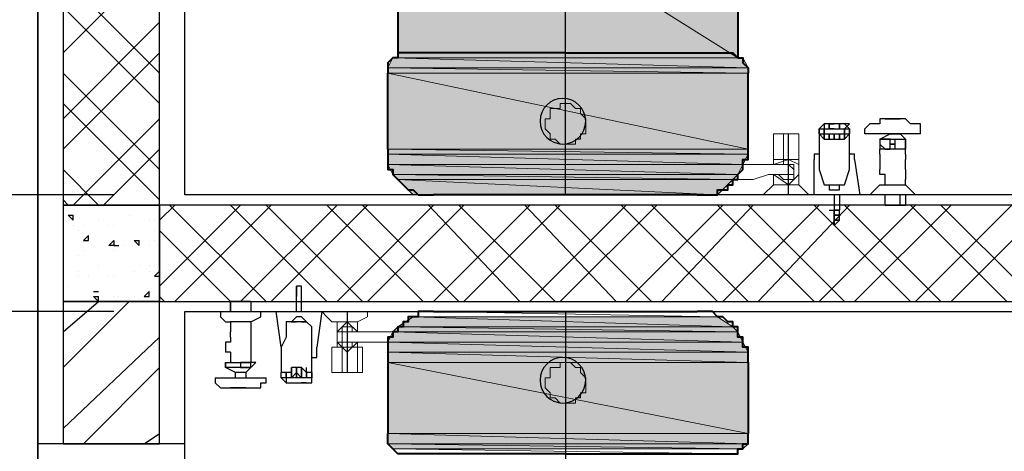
# Model space of a CAD drawing. Header units: millimetres. Extents: x 0 to 420, y 0 to 297.
# Tile 49 of 95: x 161.9 to 170.12, y 171.85 to 175.45. Entities that reach past the tile are written whole.
import ezdxf

# ---------------------------------------------------------------- set-up
doc = ezdxf.new("R2010")
doc.units = ezdxf.units.MM
doc.layers.add('FILL_FFFFFF', color=7, linetype='Continuous', true_color=0xffffff)
doc.layers.add('LINE_FFFFFF', color=7, linetype='Continuous', true_color=0xffffff)
doc.layers.add('LINE_000000', color=7, linetype='Continuous')

msp = doc.modelspace()

# ---------------------------------------------------------------- hatches: boundary and pattern name
at = {"layer": 'FILL_FFFFFF'}
h = msp.add_hatch(color=7, dxfattribs=at)
h.dxf.hatch_style = 1
h.paths.add_polyline_path([(167.894, 176.911), (165.0577, 176.911), (167.894, 175.133), (167.894, 176.911)])
h = msp.add_hatch(color=7, dxfattribs=at)
h.dxf.hatch_style = 1
h.paths.add_polyline_path([(165.0577, 176.911), (167.894, 175.133), (165.0577, 175.133), (165.0577, 176.911)])
h = msp.add_hatch(color=7, dxfattribs=at)
h.dxf.hatch_style = 1
h.paths.add_polyline_path([(164.973, 175.0483), (167.9787, 175.0483), (165.0153, 175.133), (164.973, 175.0483)])
h = msp.add_hatch(color=7, dxfattribs=at)
h.dxf.hatch_style = 1
h.paths.add_polyline_path([(167.9787, 175.0483), (165.0153, 175.133), (167.9363, 175.133), (167.9787, 175.0483)])
h = msp.add_hatch(color=7, dxfattribs=at)
h.dxf.hatch_style = 1
h.paths.add_polyline_path([(164.973, 175.006), (167.9787, 175.006), (164.973, 175.0483), (164.973, 175.006)])
h = msp.add_hatch(color=7, dxfattribs=at)
h.dxf.hatch_style = 1
h.paths.add_polyline_path([(167.9787, 175.006), (164.973, 175.0483), (167.9787, 175.0483), (167.9787, 175.006)])
h = msp.add_hatch(color=7, dxfattribs=at)
h.dxf.hatch_style = 1
h.paths.add_polyline_path([(164.973, 174.371), (167.9787, 174.371), (164.973, 175.006), (164.973, 174.371)])
h = msp.add_hatch(color=7, dxfattribs=at)
h.dxf.hatch_style = 1
h.paths.add_polyline_path([(167.9787, 174.371), (164.973, 175.006), (167.9787, 175.006), (167.9787, 174.371)])
h = msp.add_hatch(color=7, dxfattribs=at)
h.dxf.hatch_style = 1
h.paths.add_polyline_path([(164.973, 174.3287), (167.9787, 174.3287), (164.973, 174.371), (164.973, 174.3287)])
h = msp.add_hatch(color=7, dxfattribs=at)
h.dxf.hatch_style = 1
h.paths.add_polyline_path([(167.9787, 174.3287), (164.973, 174.371), (167.9787, 174.371), (167.9787, 174.3287)])
h = msp.add_hatch(color=7, dxfattribs=at)
h.dxf.hatch_style = 1
h.paths.add_polyline_path([(164.973, 174.244), (167.9363, 174.244), (164.973, 174.3287), (164.973, 174.244)])
h = msp.add_hatch(color=7, dxfattribs=at)
h.dxf.hatch_style = 1
h.paths.add_polyline_path([(167.9363, 174.244), (164.973, 174.3287), (167.9787, 174.3287), (167.9363, 174.244)])
h = msp.add_hatch(color=7, dxfattribs=at)
h.dxf.hatch_style = 1
h.paths.add_polyline_path([(165.0153, 174.1593), (167.894, 174.1593), (164.973, 174.244), (165.0153, 174.1593)])
h = msp.add_hatch(color=7, dxfattribs=at)
h.dxf.hatch_style = 1
h.paths.add_polyline_path([(167.894, 174.1593), (164.973, 174.244), (167.9363, 174.244), (167.894, 174.1593)])
h = msp.add_hatch(color=7, dxfattribs=at)
h.dxf.hatch_style = 1
h.paths.add_polyline_path([(165.0577, 174.117), (167.8517, 174.117), (165.0153, 174.1593), (165.0577, 174.117)])
h = msp.add_hatch(color=7, dxfattribs=at)
h.dxf.hatch_style = 1
h.paths.add_polyline_path([(167.8517, 174.117), (165.0153, 174.1593), (167.894, 174.1593), (167.8517, 174.117)])
h = msp.add_hatch(color=7, dxfattribs=at)
h.dxf.hatch_style = 1
h.paths.add_polyline_path([(165.1847, 173.99), (167.7247, 173.99), (165.0577, 174.117), (165.1847, 173.99)])
h = msp.add_hatch(color=7, dxfattribs=at)
h.dxf.hatch_style = 1
h.paths.add_polyline_path([(167.7247, 173.99), (165.0577, 174.117), (167.8517, 174.117), (167.7247, 173.99)])
h = msp.add_hatch(color=7, dxfattribs=at)
h.dxf.hatch_style = 1
h.paths.add_polyline_path([(165.1847, 172.974), (167.8517, 172.8893), (165.0577, 172.8893), (165.1847, 172.974)])
h = msp.add_hatch(color=7, dxfattribs=at)
h.dxf.hatch_style = 1
h.paths.add_polyline_path([(167.7247, 172.974), (165.1847, 172.974), (167.8517, 172.8893), (167.7247, 172.974)])
h = msp.add_hatch(color=7, dxfattribs=at)
h.dxf.hatch_style = 1
h.paths.add_polyline_path([(165.0153, 172.847), (167.9363, 172.7623), (164.973, 172.7623), (165.0153, 172.847)])
h = msp.add_hatch(color=7, dxfattribs=at)
h.dxf.hatch_style = 1
h.paths.add_polyline_path([(165.0577, 172.8893), (167.894, 172.847), (165.0153, 172.847), (165.0577, 172.8893)])
h = msp.add_hatch(color=7, dxfattribs=at)
h.dxf.hatch_style = 1
h.paths.add_polyline_path([(167.894, 172.847), (165.0153, 172.847), (167.9363, 172.7623), (167.894, 172.847)])
h = msp.add_hatch(color=7, dxfattribs=at)
h.dxf.hatch_style = 1
h.paths.add_polyline_path([(167.8517, 172.8893), (165.0577, 172.8893), (167.894, 172.847), (167.8517, 172.8893)])
h = msp.add_hatch(color=7, dxfattribs=at)
h.dxf.hatch_style = 1
h.paths.add_polyline_path([(167.9363, 172.7623), (164.973, 172.7623), (167.9787, 172.6777), (167.9363, 172.7623)])
h = msp.add_hatch(color=7, dxfattribs=at)
h.dxf.hatch_style = 1
h.paths.add_polyline_path([(164.973, 172.7623), (167.9787, 172.6777), (164.973, 172.6777), (164.973, 172.7623)])
h = msp.add_hatch(color=7, dxfattribs=at)
h.dxf.hatch_style = 1
h.paths.add_polyline_path([(167.9787, 172.6777), (164.973, 172.6777), (167.9787, 172.593), (167.9787, 172.6777)])
h = msp.add_hatch(color=7, dxfattribs=at)
h.dxf.hatch_style = 1
h.paths.add_polyline_path([(164.973, 172.6777), (167.9787, 172.593), (164.973, 172.593), (164.973, 172.6777)])
h = msp.add_hatch(color=7, dxfattribs=at)
h.dxf.hatch_style = 1
h.paths.add_polyline_path([(167.9787, 172.593), (164.973, 172.593), (167.9787, 172.0003), (167.9787, 172.593)])
h = msp.add_hatch(color=7, dxfattribs=at)
h.dxf.hatch_style = 1
h.paths.add_polyline_path([(164.973, 172.593), (167.9787, 172.0003), (164.973, 172.0003), (164.973, 172.593)])
h = msp.add_hatch(color=7, dxfattribs=at)
h.dxf.hatch_style = 1
h.paths.add_polyline_path([(167.9787, 172.0003), (164.973, 172.0003), (167.9787, 171.9157), (167.9787, 172.0003)])
h = msp.add_hatch(color=7, dxfattribs=at)
h.dxf.hatch_style = 1
h.paths.add_polyline_path([(164.973, 172.0003), (167.9787, 171.9157), (164.973, 171.9157), (164.973, 172.0003)])
h = msp.add_hatch(color=7, dxfattribs=at)
h.dxf.hatch_style = 1
h.paths.add_polyline_path([(167.9787, 171.9157), (164.973, 171.9157), (167.9363, 171.8733), (167.9787, 171.9157)])
h = msp.add_hatch(color=7, dxfattribs=at)
h.dxf.hatch_style = 1
h.paths.add_polyline_path([(164.973, 171.9157), (167.9363, 171.8733), (165.0153, 171.8733), (164.973, 171.9157)])

# ---------------------------------------------------------------- linework, layer by layer
at = {"layer": 'LINE_000000', "lineweight": 25}
for p, q in [((162.052, 238.8023), (162.052, 85.9367)), ((162.052, 117.5597), (162.052, 202.2687)), ((166.4547, 173.99), (166.4547, 179.1547)), ((162.2637, 175.1753), (163.068, 175.9797)), ((163.068, 175.006), (162.2637, 175.8103)), ((163.068, 174.752), (162.2637, 175.5563)), ((162.2637, 174.625), (163.068, 175.4293)), ((162.2637, 174.371), (163.068, 175.1753)), ((163.068, 174.2017), (162.2637, 175.006)), ((163.068, 173.9477), (162.2637, 174.752)), ((162.3483, 173.9053), (163.068, 174.625)), ((168.6137, 174.5827), (168.5713, 174.5403)), ((168.6137, 174.5827), (168.6137, 174.5827)), ((168.656, 174.5827), (168.6137, 174.5827)), ((168.656, 174.5827), (168.656, 174.5827)), ((168.656, 174.5827), (168.656, 174.5827)), ((168.656, 174.5827), (168.656, 174.5827)), ((168.656, 174.5827), (168.656, 174.5827)), ((168.656, 174.5827), (168.656, 174.5827)), ((168.6983, 174.5827), (168.6983, 174.5827)), ((168.7407, 174.5827), (168.7407, 174.5827)), ((168.7407, 174.5827), (168.7407, 174.5403)), ((168.7407, 174.5403), (168.7407, 174.5827)), ((168.7407, 174.5827), (168.7407, 174.5827)), ((168.8253, 174.5403), (168.783, 174.5827)), ((168.783, 174.5827), (168.783, 174.5827)), ((168.9947, 174.5827), (168.9523, 174.5403)), ((168.9947, 174.5827), (168.9947, 174.5827)), ((169.1217, 174.625), (169.1217, 174.625)), ((169.1217, 174.625), (169.2063, 174.625)), ((169.2063, 174.625), (169.1217, 174.625)), ((169.1217, 174.625), (169.1217, 174.625)), ((169.1217, 174.625), (169.1217, 174.625)), ((169.2487, 174.625), (169.1217, 174.625)), ((169.2487, 174.625), (169.1217, 174.625)), ((169.1217, 174.625), (169.1217, 174.625)), ((169.164, 174.625), (169.164, 174.625)), ((169.2063, 174.625), (169.2487, 174.625)), ((169.2487, 174.625), (169.2063, 174.625)), ((169.2063, 174.625), (169.2063, 174.625)), ((169.2063, 174.625), (169.2063, 174.625)), ((169.2063, 174.625), (169.2063, 174.625)), ((169.2487, 174.625), (169.2487, 174.625)), ((169.2487, 174.625), (169.2487, 174.625)), ((169.2487, 174.625), (169.2487, 174.625)), ((169.2487, 174.625), (169.2487, 174.625)), ((169.3757, 174.5827), (169.3757, 174.5827)), ((168.3173, 173.99), (168.3173, 174.498)), ((168.5713, 174.5403), (168.5713, 174.5403)), ((168.5713, 174.5403), (168.5713, 174.5403)), ((168.5713, 174.5403), (168.5713, 174.5403)), ((168.5713, 174.5403), (168.5713, 174.498)), ((168.5713, 174.498), (168.5713, 174.498)), ((168.5713, 174.498), (168.5713, 174.498)), ((168.5713, 174.498), (168.5713, 174.498)), ((168.6137, 174.5403), (168.6137, 174.498)), ((168.656, 174.5403), (168.656, 174.5403)), ((168.656, 174.5403), (168.656, 174.5403)), ((168.6983, 174.5403), (168.6983, 174.5403)), ((168.7407, 174.5403), (168.7407, 174.5403)), ((168.7407, 174.5403), (168.7407, 174.5403)), ((168.783, 174.5403), (168.783, 174.5403)), ((168.8253, 174.5403), (168.8253, 174.5403)), ((168.8253, 174.5403), (168.8253, 174.5403)), ((168.8253, 174.5403), (168.8253, 174.498)), ((168.8253, 174.498), (168.8253, 174.498)), ((168.9523, 174.498), (168.9523, 174.5403)), ((169.418, 174.498), (168.9523, 174.498)), ((169.164, 174.498), (169.164, 174.498)), ((169.2487, 174.498), (169.2487, 174.498)), ((169.418, 174.5403), (169.418, 174.5403)), ((169.418, 174.498), (169.418, 174.5403)), ((169.0793, 174.4557), (169.291, 174.4557)), ((169.0793, 174.4557), (169.0793, 174.4557)), ((169.0793, 174.4133), (169.0793, 174.4133)), ((169.0793, 174.4133), (169.1217, 174.371)), ((169.1217, 174.4557), (169.1217, 174.4557)), ((169.2063, 174.4133), (169.2063, 174.4133)), ((169.291, 174.4557), (169.291, 174.4557)), ((169.291, 174.4133), (169.291, 174.4133)), ((162.6023, 173.9053), (163.068, 174.371)), ((169.0793, 174.371), (169.0793, 174.371)), ((169.0793, 174.3287), (169.0793, 174.371)), ((169.291, 174.371), (169.0793, 174.371)), ((169.1217, 174.371), (169.1217, 174.371)), ((169.2487, 174.371), (169.2487, 174.371)), ((169.291, 174.3287), (169.291, 174.371)), ((169.291, 174.3287), (169.291, 174.3287)), ((169.291, 174.3287), (169.291, 174.2863)), ((168.8677, 174.2863), (168.8677, 174.2863)), ((169.0793, 174.2863), (169.0793, 174.2863)), ((162.56, 173.9053), (162.2637, 174.2017)), ((169.291, 174.2017), (169.291, 174.2017)), ((169.291, 174.2017), (169.291, 174.2017)), ((168.6137, 174.0747), (168.6137, 174.0747)), ((168.6137, 174.0747), (168.6137, 174.0747)), ((168.656, 174.0747), (168.656, 174.0323)), ((168.656, 174.0747), (168.656, 174.0747)), ((168.7407, 174.0323), (168.7407, 174.0747)), ((168.7407, 174.0323), (168.7407, 174.0747)), ((168.7407, 174.0747), (168.7407, 174.0747)), ((168.7407, 174.0747), (168.783, 174.0747)), ((168.7407, 174.0747), (168.7407, 174.0747)), ((168.783, 174.0747), (168.783, 174.0747)), ((169.0793, 174.0747), (169.0793, 174.0747)), ((169.1217, 174.0747), (169.1217, 174.117)), ((169.291, 174.0747), (169.291, 174.117)), ((169.291, 174.0747), (169.291, 174.0747)), ((162.687, 173.99), (159.1733, 173.99)), ((162.687, 173.99), (159.1733, 173.99)), ((168.656, 174.0323), (168.656, 174.0323)), ((168.6983, 173.99), (168.6983, 173.863)), ((168.7407, 174.0323), (168.7407, 174.0323)), ((168.7407, 173.99), (168.7407, 173.863)), ((168.9947, 173.99), (168.9947, 173.99)), ((169.3757, 173.99), (168.9947, 173.99)), ((168.9947, 173.99), (168.9947, 173.99)), ((169.1217, 173.9053), (169.1217, 173.99)), ((169.2487, 173.9053), (169.2487, 173.99)), ((169.3757, 173.99), (169.3757, 173.99)), ((169.3757, 173.99), (169.3757, 173.99)), ((162.306, 173.9053), (162.2637, 173.9477)), ((163.068, 173.228), (163.7453, 173.9053)), ((163.068, 173.7783), (163.195, 173.9053)), ((163.957, 173.101), (163.1527, 173.9053)), ((163.195, 173.101), (163.9993, 173.9053)), ((164.465, 173.101), (163.6607, 173.9053)), ((163.7453, 173.101), (164.5497, 173.9053)), ((164.7613, 173.101), (163.957, 173.9053)), ((163.9993, 173.101), (164.8037, 173.9053)), ((165.2693, 173.101), (164.465, 173.9053)), ((164.5497, 173.101), (165.354, 173.9053)), ((165.5657, 173.101), (164.7613, 173.9053)), ((164.8037, 173.101), (165.608, 173.9053)), ((166.0737, 173.101), (165.3117, 173.9053)), ((165.354, 173.101), (166.1583, 173.9053)), ((166.37, 173.101), (165.5657, 173.9053)), ((165.608, 173.101), (166.4123, 173.9053)), ((166.878, 173.101), (166.116, 173.9053)), ((166.1583, 173.101), (166.9627, 173.9053)), ((167.1743, 173.101), (166.37, 173.9053)), ((166.4123, 173.101), (167.2167, 173.9053)), ((167.7247, 173.101), (166.9203, 173.9053)), ((166.9627, 173.101), (167.767, 173.9053)), ((167.9787, 173.101), (167.1743, 173.9053)), ((167.259, 173.101), (168.021, 173.9053)), ((168.529, 173.101), (167.7247, 173.9053)), ((167.767, 173.101), (168.5713, 173.9053)), ((168.783, 173.101), (167.9787, 173.9053)), ((168.0633, 173.101), (168.8253, 173.9053)), ((169.3333, 173.101), (168.529, 173.9053)), ((168.5713, 173.101), (169.3757, 173.9053)), ((169.5873, 173.101), (168.783, 173.9053)), ((168.8677, 173.101), (169.672, 173.9053)), ((169.1217, 173.9053), (169.291, 173.9053)), ((169.1217, 173.9053), (169.1217, 173.9053)), ((170.1377, 173.101), (169.3333, 173.9053)), ((169.3757, 173.101), (170.18, 173.9053)), ((170.3917, 173.101), (169.5873, 173.9053)), ((169.672, 173.101), (170.4763, 173.9053)), ((162.306, 173.8207), (162.3483, 173.8207)), ((162.306, 173.8207), (162.3483, 173.7783)), ((162.3483, 173.7783), (162.3483, 173.8207)), ((162.814, 173.8207), (162.814, 173.8207)), ((168.656, 173.863), (168.656, 173.863)), ((168.656, 173.863), (168.6983, 173.863)), ((168.656, 173.863), (168.6983, 173.863)), ((168.6983, 173.736), (168.6983, 173.863)), ((168.6983, 173.863), (168.6983, 173.863)), ((168.6983, 173.736), (168.6983, 173.863)), ((168.6983, 173.863), (168.6983, 173.863)), ((168.6983, 173.863), (168.6983, 173.863)), ((168.6983, 173.863), (168.6983, 173.863)), ((168.6983, 173.863), (168.6983, 173.8207)), ((168.6983, 173.8207), (168.6983, 173.8207)), ((168.6983, 173.8207), (168.6983, 173.8207)), ((168.6983, 173.8207), (168.6983, 173.7783)), ((168.7407, 173.863), (168.7407, 173.863)), ((168.7407, 173.8207), (168.7407, 173.8207)), ((162.56, 173.7783), (162.56, 173.7783)), ((162.9833, 173.7783), (162.9833, 173.7783)), ((163.0257, 173.7783), (163.0257, 173.7783)), ((168.6983, 173.7783), (168.6983, 173.7783)), ((168.7407, 173.7783), (168.6983, 173.736)), ((168.6983, 173.7783), (168.6983, 173.7783)), ((168.6983, 173.7783), (168.6983, 173.736)), ((168.7407, 173.7783), (168.7407, 173.7783)), ((162.3483, 173.736), (162.3483, 173.736)), ((162.3907, 173.6937), (162.3907, 173.6937)), ((162.433, 173.736), (162.433, 173.736)), ((162.6447, 173.736), (162.6447, 173.736)), ((162.687, 173.736), (162.687, 173.736)), ((162.687, 173.736), (162.687, 173.736)), ((163.0257, 173.6937), (163.0257, 173.6937)), ((163.6607, 173.101), (163.068, 173.6937)), ((168.6983, 173.736), (168.6983, 173.736)), ((168.6983, 173.736), (168.6983, 173.736)), ((168.6983, 173.736), (168.6983, 173.736)), ((162.433, 173.609), (162.4753, 173.6513)), ((162.433, 173.609), (162.4753, 173.609)), ((162.4753, 173.609), (162.4753, 173.6513)), ((162.8563, 173.609), (162.8987, 173.609)), ((162.8563, 173.609), (162.8987, 173.5667)), ((162.8987, 173.5667), (162.8987, 173.609)), ((163.0257, 173.609), (163.0257, 173.609)), ((162.433, 173.5243), (162.433, 173.5243)), ((162.433, 173.5243), (162.433, 173.5243)), ((162.6447, 173.5667), (162.6447, 173.5667)), ((162.687, 173.5667), (162.7293, 173.5667)), ((162.687, 173.5667), (162.7293, 173.5667)), ((162.687, 173.5243), (162.687, 173.5243)), ((162.7293, 173.5667), (162.7293, 173.5667)), ((162.7717, 173.5667), (162.7717, 173.5667)), ((162.9833, 173.5667), (162.9833, 173.5667)), ((162.3907, 173.482), (162.3907, 173.482)), ((162.3907, 173.355), (162.3907, 173.355)), ((162.56, 173.3973), (162.56, 173.3973)), ((162.8563, 173.355), (162.8563, 173.355)), ((162.8987, 173.3973), (162.8987, 173.3973)), ((162.9833, 173.3973), (162.9833, 173.3973)), ((162.9833, 173.355), (162.9833, 173.355)), ((163.0257, 173.3973), (163.0257, 173.3973)), ((163.0257, 173.3127), (163.068, 173.355)), ((162.3907, 173.3127), (162.3907, 173.3127)), ((162.4753, 173.3127), (162.4753, 173.3127)), ((162.6447, 173.3127), (162.6447, 173.3127)), ((162.687, 173.3127), (162.687, 173.3127)), ((162.687, 173.3127), (162.687, 173.3127)), ((163.0257, 173.3127), (163.068, 173.3127)), ((163.0257, 173.3127), (163.0257, 173.3127)), ((162.306, 173.228), (162.306, 173.228)), ((162.5177, 173.1857), (162.56, 173.1857)), ((162.5177, 173.1857), (162.56, 173.1857)), ((162.56, 173.1857), (162.56, 173.1857)), ((162.941, 173.1433), (162.9833, 173.1857)), ((162.9833, 173.1433), (162.9833, 173.1857)), ((162.9833, 173.1857), (162.9833, 173.1857)), ((164.211, 173.228), (164.211, 173.228)), ((164.211, 173.228), (164.211, 173.1433)), ((164.211, 173.228), (164.211, 173.1433)), ((164.211, 173.228), (164.211, 173.228)), ((164.211, 173.1857), (164.211, 173.228)), ((164.211, 173.228), (164.211, 173.228)), ((164.2533, 173.228), (164.211, 173.228)), ((164.211, 173.1433), (164.211, 173.1857)), ((164.211, 173.1857), (164.211, 173.1857)), ((164.211, 173.1433), (164.211, 173.1857)), ((164.211, 173.1857), (164.211, 173.1857)), ((164.2533, 173.1857), (164.2533, 173.228)), ((164.2533, 173.228), (164.2533, 173.228)), ((164.2533, 173.1433), (164.2533, 173.1857)), ((164.2533, 173.1857), (164.2533, 173.1857)), ((162.2637, 172.847), (162.56, 173.101)), ((162.2637, 172.5507), (162.814, 173.101)), ((162.5177, 173.1433), (162.56, 173.1433)), ((162.5177, 173.1433), (162.56, 173.101)), ((162.56, 173.101), (162.56, 173.1433)), ((162.687, 173.1433), (162.687, 173.1433)), ((162.7293, 173.1433), (162.7293, 173.1433)), ((162.8563, 173.1433), (162.8563, 173.1433)), ((162.941, 173.1433), (162.9833, 173.1433)), ((163.1103, 173.101), (163.068, 173.1433)), ((163.83, 173.101), (163.6607, 173.101)), ((163.6607, 173.101), (163.6607, 173.0163)), ((163.6607, 173.0163), (163.6607, 173.101)), ((163.6607, 173.101), (163.6607, 173.101)), ((163.83, 173.101), (163.83, 173.0163)), ((163.83, 173.101), (163.83, 173.101)), ((164.211, 173.1433), (164.211, 173.1433)), ((164.211, 173.1433), (164.211, 173.1433)), ((164.211, 173.0163), (164.211, 173.1433)), ((164.211, 173.1433), (164.211, 173.1433)), ((164.2533, 173.0163), (164.2533, 173.1433)), ((164.2533, 173.1433), (164.2533, 173.1433)), ((162.687, 173.0163), (159.1733, 173.0163)), ((162.687, 173.0163), (159.1733, 173.0163)), ((163.5337, 173.0163), (163.5337, 173.0163)), ((163.5337, 173.0163), (163.5337, 173.0163)), ((163.5337, 173.0163), (163.9147, 173.0163)), ((163.576, 173.0163), (163.9147, 173.0163)), ((163.9147, 172.974), (163.9147, 173.0163)), ((163.9147, 173.0163), (163.9147, 173.0163)), ((164.6343, 173.0163), (164.6343, 172.5083)), ((166.4547, 173.0163), (166.4547, 167.8093)), ((163.6183, 172.9317), (163.576, 172.974)), ((163.6183, 172.9317), (163.6183, 172.9317)), ((163.6183, 172.9317), (163.6607, 172.9317)), ((163.83, 172.9317), (163.6607, 172.9317)), ((163.6607, 172.9317), (163.6607, 172.847)), ((163.83, 172.9317), (163.9147, 172.974)), ((163.83, 172.9317), (163.83, 172.9317)), ((163.83, 172.9317), (163.83, 172.847)), ((164.1263, 172.9317), (164.1263, 172.9317)), ((164.1263, 172.9317), (164.1263, 172.8893)), ((164.1687, 172.9317), (164.211, 172.9317)), ((164.1687, 172.9317), (164.1687, 172.9317)), ((164.1687, 172.9317), (164.1687, 172.9317)), ((164.2533, 172.9317), (164.2957, 172.9317)), ((164.2957, 172.9317), (164.2957, 172.9317)), ((164.338, 172.8893), (164.2957, 172.9317)), ((164.2957, 172.9317), (164.2957, 172.9317)), ((164.2957, 172.9317), (164.2957, 172.9317)), ((163.6607, 172.8047), (163.6607, 172.847)), ((163.83, 172.847), (163.83, 172.847)), ((162.2637, 172.0427), (163.068, 172.8047)), ((163.6607, 172.8047), (163.6607, 172.8047)), ((163.6607, 172.8047), (163.6607, 172.8047)), ((163.6607, 172.6777), (163.6183, 172.6777)), ((163.6607, 172.6777), (163.6607, 172.6777)), ((163.6607, 172.6777), (163.6607, 172.593)), ((163.83, 172.6777), (163.83, 172.6777)), ((163.83, 172.6777), (163.83, 172.593)), ((163.6183, 172.593), (163.6183, 172.593)), ((163.6183, 172.593), (163.6183, 172.593)), ((163.6183, 172.593), (163.6183, 172.5507)), ((163.6183, 172.593), (163.83, 172.593)), ((163.703, 172.593), (163.703, 172.593)), ((163.7877, 172.593), (163.7453, 172.593)), ((163.7453, 172.593), (163.7453, 172.593)), ((163.83, 172.593), (163.7877, 172.593)), ((163.7877, 172.593), (163.7877, 172.593)), ((163.83, 172.593), (163.83, 172.593)), ((163.83, 172.593), (163.83, 172.593)), ((162.433, 171.9157), (163.068, 172.5507)), ((163.83, 172.5507), (163.6183, 172.5507)), ((163.6183, 172.5507), (163.6183, 172.5507)), ((163.703, 172.466), (163.703, 172.5083)), ((163.7877, 172.5507), (163.7877, 172.5507)), ((163.7877, 172.5083), (163.7877, 172.466)), ((163.83, 172.5507), (163.83, 172.5507)), ((164.084, 172.5083), (164.084, 172.5083)), ((164.084, 172.466), (164.084, 172.5083)), ((164.084, 172.466), (164.084, 172.5083)), ((164.338, 172.5083), (164.338, 172.5083)), ((164.338, 172.5083), (164.338, 172.5083)), ((164.338, 172.5083), (164.338, 172.5083)), ((164.338, 172.466), (164.338, 172.5083)), ((163.5337, 172.466), (163.5337, 172.466)), ((163.5337, 172.466), (163.5337, 172.466)), ((163.5337, 172.466), (163.957, 172.466)), ((163.957, 172.466), (163.957, 172.466)), ((164.084, 172.466), (164.084, 172.466)), ((164.084, 172.466), (164.1263, 172.4237)), ((164.1263, 172.466), (164.1263, 172.466)), ((164.1263, 172.466), (164.1263, 172.4237)), ((164.338, 172.466), (164.338, 172.466)), ((164.338, 172.466), (164.338, 172.466)), ((164.338, 172.4237), (164.338, 172.466)), ((164.338, 172.4237), (164.338, 172.466)), ((163.7453, 172.3813), (163.6607, 172.3813)), ((163.6607, 172.3813), (163.6607, 172.3813)), ((163.6607, 172.3813), (163.7453, 172.3813)), ((163.6607, 172.3813), (163.7877, 172.3813)), ((163.6607, 172.3813), (163.7877, 172.3813)), ((163.6607, 172.3813), (163.6607, 172.3813)), ((163.703, 172.3813), (163.703, 172.3813)), ((163.7453, 172.3813), (163.7453, 172.3813)), ((163.7877, 172.3813), (163.7453, 172.3813)), ((163.7453, 172.3813), (163.7453, 172.3813)), ((163.7453, 172.3813), (163.7877, 172.3813)), ((163.7453, 172.3813), (163.7453, 172.3813)), ((163.7877, 172.3813), (163.7877, 172.3813)), ((163.7877, 172.3813), (163.7877, 172.3813)), ((163.7877, 172.3813), (163.7877, 172.3813)), ((164.1263, 172.4237), (164.1263, 172.4237)), ((164.1263, 172.4237), (164.1263, 172.4237)), ((164.1687, 172.4237), (164.1687, 172.4237)), ((164.211, 172.4237), (164.211, 172.4237)), ((164.211, 172.4237), (164.211, 172.4237)), ((164.211, 172.4237), (164.211, 172.4237)), ((164.2533, 172.4237), (164.2533, 172.4237)), ((164.2957, 172.4237), (164.2533, 172.4237)), ((164.2533, 172.4237), (164.2533, 172.4237)), ((164.2533, 172.4237), (164.2957, 172.4237)), ((164.2957, 172.4237), (164.2533, 172.4237)), ((164.2533, 172.4237), (164.2533, 172.4237)), ((164.2533, 172.4237), (164.2957, 172.4237)), ((164.2533, 172.4237), (164.2533, 172.4237)), ((164.2957, 172.4237), (164.2957, 172.4237)), ((164.2957, 172.4237), (164.2957, 172.4237)), ((164.338, 172.4237), (164.338, 172.4237)), ((164.338, 172.4237), (164.338, 172.4237)), ((162.941, 171.9157), (163.068, 172.0003))]:
    msp.add_line(p, q, dxfattribs=at)
at = {"layer": 'LINE_000000', "lineweight": 40}
for p, q in [((165.0577, 176.911), (165.0577, 175.133)), ((167.894, 176.911), (167.894, 175.133)), ((164.973, 174.371), (164.973, 175.006)), ((167.9787, 174.371), (167.9787, 175.006)), ((167.5553, 173.99), (165.354, 173.99)), ((165.354, 173.0163), (167.5553, 173.0163)), ((164.973, 172.593), (164.973, 172.0003)), ((167.9787, 172.593), (167.9787, 172.0003))]:
    msp.add_line(p, q, dxfattribs=at)
at = {"layer": 'LINE_000000', "lineweight": 13}
for p, q in [((168.3173, 174.2863), (168.3173, 174.498)), ((168.1903, 174.2863), (168.1903, 174.244)), ((168.402, 174.2863), (168.1903, 174.2863)), ((168.275, 174.2863), (168.275, 174.2863)), ((168.275, 174.2863), (168.3173, 174.2863)), ((168.3173, 174.2863), (168.3173, 174.2863)), ((168.402, 174.0747), (168.402, 174.2863)), ((167.894, 174.117), (167.894, 174.117)), ((168.1903, 174.0747), (168.1057, 173.99)), ((168.1903, 174.0747), (168.1903, 174.0747)), ((168.402, 174.0747), (168.1903, 174.0747)), ((168.2327, 174.0747), (168.2327, 174.0747)), ((168.4867, 173.99), (168.402, 174.0747)), ((168.402, 174.0747), (168.402, 174.0747)), ((168.402, 174.0747), (168.402, 174.0747)), ((168.1057, 173.99), (168.1057, 173.99)), ((168.1057, 173.99), (168.1057, 173.99)), ((168.4867, 173.99), (168.1057, 173.99)), ((168.4867, 173.99), (168.4867, 173.99)), ((168.4867, 173.99), (168.4867, 173.99)), ((164.4227, 173.0163), (164.4227, 173.0163)), ((164.4227, 173.0163), (164.465, 172.974)), ((164.4227, 173.0163), (164.8037, 173.0163)), ((164.8037, 173.0163), (164.8037, 173.0163)), ((164.8037, 172.974), (164.8037, 173.0163)), ((164.465, 172.974), (164.5073, 172.9317)), ((164.5073, 172.9317), (164.5497, 172.9317)), ((164.5497, 172.9317), (164.5497, 172.72)), ((164.5497, 172.9317), (164.5497, 172.9317)), ((164.5497, 172.9317), (164.719, 172.9317)), ((164.719, 172.9317), (164.8037, 172.974)), ((164.719, 172.9317), (164.719, 172.9317)), ((164.719, 172.847), (164.719, 172.9317)), ((164.719, 172.9317), (164.719, 172.9317)), ((165.0153, 172.847), (165.0577, 172.847)), ((164.719, 172.72), (164.719, 172.7623)), ((164.5073, 172.72), (164.7613, 172.72)), ((164.592, 172.72), (164.592, 172.6777)), ((164.6343, 172.72), (164.592, 172.72)), ((164.592, 172.6777), (164.592, 172.5083)), ((164.6343, 172.6777), (164.6343, 172.72))]:
    msp.add_line(p, q, dxfattribs=at)
at = {"layer": 'LINE_000000', "lineweight": 5}
for p, q in [((171.196, 173.99), (165.5657, 173.99)), ((171.196, 173.0163), (165.5657, 173.0163))]:
    msp.add_line(p, q, dxfattribs=at)
at = {"layer": 'LINE_000000', "lineweight": 0}
msp.add_line((162.3483, 171.9157), (162.3483, 171.9157), dxfattribs=at)
at = {"layer": 'LINE_000000', "lineweight": 25}
for points in [[(162.2637, 173.9053), (163.068, 173.9053), (163.068, 183.642), (162.2637, 183.642), (162.2637, 173.9053)], [(166.243, 174.6038), (166.2469, 174.5654), (166.258, 174.5297), (166.2755, 174.4973), (166.2988, 174.4691), (166.327, 174.4459), (166.3594, 174.4283), (166.3951, 174.4172), (166.4335, 174.4133), (166.4719, 174.4172), (166.5077, 174.4283), (166.54, 174.4459), (166.5682, 174.4691), (166.5915, 174.4973), (166.609, 174.5297), (166.6201, 174.5654), (166.624, 174.6038), (166.6201, 174.6422), (166.609, 174.678), (166.5915, 174.7104), (166.5682, 174.7385), (166.54, 174.7618), (166.5077, 174.7794), (166.4719, 174.7905), (166.4335, 174.7943), (166.3951, 174.7905), (166.3594, 174.7794), (166.327, 174.7618), (166.2988, 174.7385), (166.2755, 174.7104), (166.258, 174.678), (166.2469, 174.6422), (166.243, 174.6038)], [(168.656, 174.5827), (168.656, 174.5403), (168.656, 174.5827)], [(168.656, 174.5827), (168.6983, 174.5827), (168.656, 174.5827)], [(168.656, 174.5827), (168.6983, 174.5827), (168.656, 174.5827)], [(168.6137, 174.4557), (168.6137, 174.498), (168.6137, 174.4557), (168.6137, 174.498), (168.6137, 174.4557), (168.6137, 174.5403), (168.6137, 174.4557)], [(168.656, 174.5403), (168.6983, 174.5403), (168.656, 174.5403)], [(168.656, 174.4557), (168.656, 174.498), (168.656, 174.4557), (168.656, 174.498), (168.656, 174.4557), (168.656, 174.498), (168.656, 174.4557), (168.656, 174.498), (168.656, 174.4557)], [(168.6983, 174.4557), (168.6983, 174.498), (168.6983, 174.4557), (168.6983, 174.498), (168.6983, 174.4557), (168.6983, 174.498), (168.6983, 174.4557), (168.6983, 174.498), (168.6983, 174.4557)], [(168.8253, 174.498), (168.8253, 174.5403), (168.8253, 174.498), (168.8253, 174.5403), (168.8253, 174.498)], [(163.068, 173.9053), (162.2637, 173.9053), (162.2637, 173.101), (163.068, 173.101), (163.068, 173.9053)], [(182.5413, 173.101), (182.5413, 173.9053), (163.068, 173.9053), (163.068, 173.101), (182.5413, 173.101)], [(168.6983, 173.8207), (168.6983, 173.7783), (168.6983, 173.8207)], [(168.6983, 173.736), (168.6983, 173.7783), (168.6983, 173.736)], [(162.6447, 173.5667), (162.687, 173.609), (162.687, 173.5667), (162.6447, 173.5667)], [(162.2637, 171.9157), (163.068, 171.9157), (163.068, 173.101), (162.2637, 173.101), (162.2637, 171.9157)], [(166.624, 172.4448), (166.6201, 172.4832), (166.609, 172.519), (166.5915, 172.5513), (166.5682, 172.5795), (166.54, 172.6028), (166.5077, 172.6204), (166.4719, 172.6315), (166.4335, 172.6353), (166.3951, 172.6315), (166.3594, 172.6204), (166.327, 172.6028), (166.2988, 172.5795), (166.2755, 172.5513), (166.258, 172.519), (166.2469, 172.4832), (166.243, 172.4448), (166.2469, 172.4064), (166.258, 172.3707), (166.2755, 172.3383), (166.2988, 172.3101), (166.327, 172.2869), (166.3594, 172.2693), (166.3951, 172.2582), (166.4335, 172.2543), (166.4719, 172.2582), (166.5077, 172.2693), (166.54, 172.2869), (166.5682, 172.3101), (166.5915, 172.3383), (166.609, 172.3707), (166.6201, 172.4064), (166.624, 172.4448)], [(164.1263, 172.5083), (164.1263, 172.466), (164.1263, 172.5083), (164.1263, 172.466), (164.1263, 172.5083), (164.1263, 172.466), (164.1263, 172.5083), (164.1263, 172.466), (164.1263, 172.5083)], [(164.1687, 172.5083), (164.1687, 172.466), (164.1687, 172.5083), (164.1687, 172.466), (164.1687, 172.5083)], [(164.211, 172.5507), (164.211, 172.466), (164.211, 172.5507), (164.211, 172.466), (164.211, 172.5507), (164.211, 172.5083), (164.211, 172.5507), (164.211, 172.466), (164.211, 172.5507)], [(164.2533, 172.5507), (164.2533, 172.466), (164.2533, 172.5507), (164.2533, 172.466), (164.2533, 172.5507), (164.2533, 172.466), (164.2533, 172.5507), (164.2533, 172.466), (164.2533, 172.5507)], [(162.052, 167.0897), (163.2797, 167.0897), (163.2797, 171.9157), (162.052, 171.9157), (162.052, 167.0897)]]:
    msp.add_lwpolyline(points, close=True, dxfattribs=at)
for points in [[(182.4567, 183.5573), (182.4567, 173.99), (163.2797, 173.99), (163.2797, 183.5573)], [(168.6137, 174.5827), (168.6137, 174.5403), (168.656, 174.5403), (168.6983, 174.5403), (168.7407, 174.5403), (168.783, 174.5403)], [(168.783, 174.5827), (168.7407, 174.5827), (168.6983, 174.5827), (168.656, 174.5827)], [(168.783, 174.5403), (168.8253, 174.5827), (168.783, 174.5827)], [(169.1217, 174.625), (169.0793, 174.625), (169.0793, 174.5827), (169.037, 174.5827), (168.9947, 174.5827)], [(169.2487, 174.625), (169.2063, 174.625), (169.164, 174.625), (169.1217, 174.625)], [(169.3757, 174.5827), (169.3333, 174.5827), (169.291, 174.625), (169.2487, 174.625)], [(169.418, 174.5403), (169.418, 174.5827), (169.3757, 174.5827)], [(168.5713, 174.5403), (168.6137, 174.5403), (168.6137, 174.498), (168.656, 174.498), (168.6983, 174.498), (168.7407, 174.498), (168.783, 174.498), (168.783, 174.5403), (168.8253, 174.5403)], [(168.5713, 174.5403), (168.6137, 174.5403), (168.6137, 174.498), (168.656, 174.498), (168.6983, 174.498), (168.7407, 174.498), (168.783, 174.498), (168.783, 174.5403), (168.8253, 174.5403)], [(168.5713, 174.498), (168.5713, 174.5403), (168.5713, 174.498), (168.5713, 174.5403)], [(168.5713, 174.498), (168.6137, 174.498), (168.6137, 174.4557), (168.656, 174.4557), (168.6983, 174.4557), (168.7407, 174.4557), (168.783, 174.4557), (168.783, 174.498), (168.8253, 174.498)], [(168.5713, 174.498), (168.5713, 174.4133), (168.5713, 174.2863), (168.5713, 174.2017), (168.6137, 174.0747)], [(168.5713, 174.498), (168.6137, 174.4557), (168.656, 174.4557), (168.6983, 174.4557), (168.7407, 174.4557), (168.783, 174.4557), (168.8253, 174.498)], [(168.7407, 174.4557), (168.7407, 174.498), (168.7407, 174.4557), (168.7407, 174.498), (168.7407, 174.4557), (168.7407, 174.498), (168.7407, 174.4557), (168.7407, 174.498)], [(168.783, 174.5403), (168.783, 174.4557), (168.783, 174.5403), (168.783, 174.498), (168.783, 174.4557), (168.783, 174.498), (168.783, 174.4557), (168.783, 174.498), (168.783, 174.4557)], [(168.783, 174.0747), (168.8253, 174.2017), (168.8253, 174.2863), (168.8253, 174.4133), (168.8253, 174.498)], [(169.0793, 174.4557), (169.164, 174.498), (169.2487, 174.498), (169.291, 174.4557)], [(169.1217, 174.4557), (169.0793, 174.4557), (169.0793, 174.4133)], [(169.0793, 174.4557), (169.0793, 174.4133), (169.0793, 174.371)], [(169.1217, 174.371), (169.164, 174.371), (169.164, 174.4133), (169.2063, 174.4133), (169.164, 174.4133), (169.164, 174.4557), (169.1217, 174.4557)], [(169.2063, 174.4133), (169.2063, 174.4557), (169.2487, 174.4557), (169.291, 174.4557), (169.291, 174.4133)], [(169.2487, 174.371), (169.2063, 174.371), (169.2063, 174.4133)], [(169.291, 174.4133), (169.291, 174.371), (169.2487, 174.371)], [(169.291, 174.371), (169.291, 174.4133), (169.291, 174.4557)], [(168.5713, 174.371), (168.5713, 174.3287), (168.529, 174.3287), (168.529, 174.2863)], [(168.8677, 174.2863), (168.8677, 174.3287), (168.8253, 174.3287), (168.8253, 174.371)], [(169.0793, 174.3287), (169.0793, 174.2863), (169.0793, 174.244), (169.0793, 174.2017)], [(168.8677, 174.2863), (168.91, 173.99), (168.529, 173.99), (168.529, 174.2863)], [(169.291, 174.2017), (169.291, 174.244), (169.291, 174.2863)], [(169.1217, 174.117), (169.1217, 174.1593), (169.0793, 174.1593), (169.0793, 174.2017)], [(169.291, 174.2017), (169.291, 174.1593), (169.291, 174.117)], [(168.6137, 174.0747), (168.656, 174.0747), (168.6983, 174.0747), (168.7407, 174.0747)], [(168.656, 174.0747), (168.656, 174.0323), (168.6983, 174.0323), (168.7407, 174.0323)], [(169.3757, 173.99), (168.9947, 173.99), (169.0793, 174.0747)], [(169.0793, 174.0747), (169.291, 174.0747), (169.3757, 173.99)], [(169.291, 173.99), (169.291, 173.9053), (169.2487, 173.9053), (169.1217, 173.9053), (169.1217, 173.99)], [(168.7407, 173.8207), (168.6983, 173.8207), (168.7407, 173.8207), (168.7407, 173.863), (168.6983, 173.863), (168.7407, 173.863)], [(168.7407, 173.7783), (168.6983, 173.7783), (168.7407, 173.7783), (168.7407, 173.8207), (168.6983, 173.8207), (168.7407, 173.8207)], [(163.6607, 173.101), (163.83, 173.101), (163.83, 173.0163)], [(163.2797, 134.747), (163.2797, 162.4753), (170.0953, 162.4753), (170.0953, 163.449), (163.2797, 163.449), (163.2797, 173.0163), (182.4567, 173.0163), (182.4567, 163.449), (175.641, 163.449), (175.641, 162.4753)], [(163.5337, 173.0163), (163.576, 173.0163), (163.576, 172.974)], [(164.084, 172.72), (164.0417, 173.0163), (164.4227, 173.0163), (164.3803, 172.72)], [(164.2957, 172.9317), (164.2533, 172.9317), (164.211, 172.9317), (164.1687, 172.9317), (164.1263, 172.9317)], [(164.2957, 172.9317), (164.2533, 172.974), (164.211, 172.974), (164.1687, 172.9317)], [(163.83, 172.847), (163.83, 172.8047), (163.83, 172.7623), (163.83, 172.72), (163.83, 172.6777)], [(164.1263, 172.8893), (164.1263, 172.8047), (164.084, 172.72), (164.084, 172.593), (164.084, 172.5083)], [(164.338, 172.5083), (164.338, 172.593), (164.338, 172.72), (164.338, 172.8047), (164.338, 172.8893)], [(163.6607, 172.8047), (163.6607, 172.7623), (163.6183, 172.7623), (163.6183, 172.72), (163.6183, 172.6777)], [(164.084, 172.72), (164.084, 172.6777), (164.084, 172.6353)], [(164.338, 172.6353), (164.3803, 172.6353), (164.3803, 172.6777), (164.3803, 172.72)], [(163.6183, 172.593), (163.6607, 172.593), (163.703, 172.593)], [(163.703, 172.593), (163.7453, 172.593), (163.7453, 172.5507), (163.703, 172.5507), (163.6607, 172.5507), (163.6183, 172.5507), (163.6183, 172.593)], [(163.7453, 172.593), (163.7453, 172.5507), (163.7877, 172.5507)], [(163.7877, 172.5507), (163.83, 172.5507), (163.83, 172.593)], [(163.83, 172.5507), (163.8723, 172.593), (163.83, 172.593)], [(163.83, 172.5507), (163.7877, 172.5083), (163.703, 172.5083), (163.6183, 172.5507)], [(164.338, 172.5083), (164.2957, 172.5083), (164.2533, 172.5507), (164.211, 172.5507), (164.1687, 172.5507), (164.1687, 172.5083), (164.1263, 172.5083), (164.084, 172.5083)], [(164.338, 172.5083), (164.2957, 172.5083), (164.2533, 172.5507), (164.211, 172.5507), (164.1687, 172.5507), (164.1687, 172.5083), (164.1263, 172.5083), (164.084, 172.5083)], [(164.338, 172.466), (164.2957, 172.466), (164.2533, 172.466), (164.211, 172.5083), (164.1687, 172.466), (164.1263, 172.466), (164.084, 172.466)], [(164.1687, 172.5507), (164.1687, 172.466), (164.1687, 172.5507), (164.1687, 172.466)], [(164.2957, 172.5083), (164.2957, 172.466), (164.2957, 172.5083), (164.2957, 172.466), (164.2957, 172.5083), (164.2957, 172.466), (164.2957, 172.5083), (164.2957, 172.466), (164.2957, 172.5507)], [(164.338, 172.5083), (164.338, 172.466), (164.338, 172.5083), (164.338, 172.466), (164.338, 172.5083), (164.338, 172.466)], [(163.5337, 172.466), (163.5337, 172.4237), (163.576, 172.3813), (163.6183, 172.3813), (163.6607, 172.3813), (163.703, 172.3813), (163.7453, 172.3813), (163.7877, 172.3813)], [(163.7877, 172.3813), (163.83, 172.3813), (163.8723, 172.3813), (163.9147, 172.3813), (163.9147, 172.4237), (163.957, 172.4237), (163.957, 172.466)], [(164.338, 172.466), (164.2957, 172.466), (164.2533, 172.466), (164.211, 172.466), (164.1687, 172.466), (164.1263, 172.466)], [(164.338, 172.4237), (164.338, 172.466), (164.2957, 172.466), (164.2533, 172.466), (164.211, 172.466), (164.1687, 172.466), (164.1263, 172.466), (164.1263, 172.4237)], [(164.1263, 172.4237), (164.1687, 172.4237), (164.211, 172.4237), (164.2533, 172.4237), (164.2957, 172.4237), (164.338, 172.4237)]]:
    msp.add_lwpolyline(points, dxfattribs=at)
at = {"layer": 'LINE_000000', "lineweight": 40}
for points in [[(166.4547, 175.1753), (165.1423, 175.1753), (165.1, 175.1753), (165.0577, 175.1753), (165.0577, 175.133), (165.0153, 175.133), (164.973, 175.0907), (164.973, 175.0483), (164.973, 175.006)], [(166.4547, 175.1753), (167.8093, 175.1753), (167.8517, 175.1753), (167.894, 175.133), (167.9363, 175.133), (167.9363, 175.0907), (167.9787, 175.0483), (167.9787, 175.006)], [(164.973, 174.371), (164.973, 174.3287), (164.973, 174.2863), (164.973, 174.244), (164.973, 174.2017), (165.0153, 174.2017), (165.0153, 174.1593), (165.0577, 174.117), (165.1, 174.0747), (165.1423, 174.0323), (165.1847, 174.0323), (165.227, 173.99), (165.2693, 173.99), (165.3117, 173.99), (165.354, 173.99)], [(167.5553, 173.99), (167.5977, 173.99), (167.64, 173.99), (167.6823, 173.99), (167.7247, 173.99), (167.7247, 174.0323), (167.767, 174.0323), (167.8093, 174.0323), (167.8093, 174.0747), (167.8517, 174.0747), (167.8517, 174.117), (167.894, 174.117), (167.894, 174.1593), (167.9363, 174.2017), (167.9363, 174.244), (167.9363, 174.2863), (167.9787, 174.2863), (167.9787, 174.3287), (167.9787, 174.371)], [(165.354, 173.0163), (165.3117, 173.0163), (165.2693, 173.0163), (165.227, 173.0163), (165.227, 172.974), (165.1847, 172.974), (165.1423, 172.974), (165.1423, 172.9317), (165.1, 172.9317), (165.1, 172.8893), (165.0577, 172.8893), (165.0577, 172.847), (165.0153, 172.847), (165.0153, 172.8047), (164.973, 172.8047), (164.973, 172.7623), (164.973, 172.72), (164.973, 172.6777), (164.973, 172.6353), (164.973, 172.593)], [(167.9787, 172.593), (167.9787, 172.6353), (167.9787, 172.6777), (167.9787, 172.72), (167.9363, 172.72), (167.9363, 172.7623), (167.9363, 172.8047), (167.894, 172.8047), (167.894, 172.847), (167.894, 172.8893), (167.8517, 172.8893), (167.8517, 172.9317), (167.8093, 172.9317), (167.767, 172.974), (167.7247, 172.974), (167.6823, 173.0163), (167.64, 173.0163), (167.5977, 173.0163), (167.5553, 173.0163)], [(166.4547, 171.831), (165.1423, 171.831), (165.1, 171.831), (165.0577, 171.831), (165.0153, 171.8733), (164.973, 171.9157), (164.973, 171.958), (164.973, 172.0003)], [(166.4547, 171.831), (167.8093, 171.831), (167.8517, 171.831), (167.894, 171.831), (167.894, 171.8733), (167.9363, 171.8733), (167.9363, 171.9157), (167.9787, 171.9157), (167.9787, 171.958), (167.9787, 172.0003)]]:
    msp.add_lwpolyline(points, dxfattribs=at)
at = {"layer": 'LINE_000000', "lineweight": 13}
for points in [[(166.4547, 174.752), (166.4123, 174.752), (166.4123, 174.7097), (166.37, 174.7097), (166.3277, 174.7097), (166.3277, 174.6673), (166.3277, 174.625), (166.2853, 174.625), (166.2853, 174.5827), (166.2853, 174.5403), (166.3277, 174.498), (166.3277, 174.4557), (166.37, 174.4557), (166.4123, 174.4133), (166.4547, 174.4133), (166.497, 174.4133), (166.5393, 174.4133), (166.5393, 174.4557), (166.5817, 174.4557), (166.5817, 174.498), (166.624, 174.498), (166.624, 174.5403), (166.624, 174.5827), (166.624, 174.625), (166.5817, 174.6673), (166.5817, 174.7097), (166.5393, 174.7097), (166.497, 174.752), (166.4547, 174.752)], [(166.4547, 172.2543), (166.497, 172.2543), (166.5393, 172.2543), (166.5393, 172.2967), (166.5817, 172.2967), (166.5817, 172.339), (166.624, 172.339), (166.624, 172.3813), (166.624, 172.4237), (166.624, 172.466), (166.5817, 172.5083), (166.5817, 172.5507), (166.5393, 172.5507), (166.497, 172.593), (166.4547, 172.593), (166.4123, 172.593), (166.4123, 172.5507), (166.37, 172.5507), (166.3277, 172.5507), (166.3277, 172.5083), (166.3277, 172.466), (166.2853, 172.466), (166.2853, 172.4237), (166.2853, 172.3813), (166.3277, 172.339), (166.3277, 172.2967), (166.37, 172.2967), (166.4123, 172.2543), (166.4547, 172.2543)]]:
    msp.add_lwpolyline(points, close=True, dxfattribs=at)
for points in [[(168.402, 174.498), (168.3597, 174.498), (168.3173, 174.498), (168.2327, 174.498), (168.1903, 174.498), (168.1903, 174.2863), (168.1903, 174.498)], [(168.3173, 174.498), (168.3173, 174.498), (168.275, 174.498), (168.275, 174.2863)], [(168.402, 174.498), (168.402, 174.498), (168.402, 174.2863)], [(168.402, 174.498), (168.402, 174.498), (168.402, 174.2863)], [(168.275, 174.244), (168.148, 174.244), (168.021, 174.244), (167.9787, 174.244), (167.9363, 174.244)], [(168.1903, 174.244), (168.3173, 174.2863), (168.402, 174.244), (168.402, 174.1593), (168.3173, 174.0747), (168.1903, 174.1593)], [(168.2327, 174.1593), (168.275, 174.117), (168.3173, 174.117), (168.3597, 174.117), (168.3597, 174.1593), (168.3597, 174.2017), (168.3597, 174.244), (168.3173, 174.244), (168.3173, 174.2863), (168.275, 174.2863), (168.275, 174.244), (168.2327, 174.244)], [(168.275, 174.1593), (168.3173, 174.1593), (168.3597, 174.1593), (168.3597, 174.2017), (168.3173, 174.244), (168.275, 174.244)], [(168.275, 174.1593), (168.148, 174.1593), (168.021, 174.117), (167.9787, 174.117), (167.9363, 174.117), (167.894, 174.117)], [(168.1903, 174.1593), (168.1903, 174.0747), (168.2327, 174.0747)], [(164.719, 172.7623), (164.6343, 172.6777), (164.5497, 172.7623), (164.5497, 172.847), (164.6343, 172.9317), (164.719, 172.847)], [(164.6767, 172.847), (164.6767, 172.8893), (164.6343, 172.8893), (164.592, 172.8893), (164.592, 172.847), (164.5497, 172.847), (164.5497, 172.8047), (164.5497, 172.7623), (164.592, 172.7623), (164.592, 172.72), (164.6343, 172.72), (164.6767, 172.72), (164.6767, 172.7623)], [(164.6767, 172.847), (164.6343, 172.847), (164.592, 172.847), (164.592, 172.8047), (164.592, 172.7623), (164.6343, 172.7623), (164.6767, 172.7623)], [(164.6767, 172.847), (164.7613, 172.847), (164.8883, 172.847), (164.973, 172.847), (165.0153, 172.847)], [(164.6767, 172.7623), (164.7613, 172.7623), (164.8883, 172.7623), (164.973, 172.7623)], [(164.5073, 172.72), (164.5073, 172.6777), (164.5073, 172.5083)], [(164.5073, 172.5083), (164.5497, 172.5083), (164.6343, 172.5083), (164.6767, 172.5083), (164.719, 172.5083), (164.719, 172.6777), (164.719, 172.72)], [(164.5073, 172.72), (164.5073, 172.6777), (164.5073, 172.5083)], [(164.592, 172.5083), (164.6343, 172.5083), (164.6343, 172.6777)], [(164.719, 172.5083), (164.7613, 172.5083), (164.7613, 172.6777), (164.7613, 172.72)]]:
    msp.add_lwpolyline(points, dxfattribs=at)
at = {"layer": 'LINE_FFFFFF', "lineweight": 0}
for p, q in [((167.9363, 175.133), (165.0153, 175.133)), ((167.894, 175.133), (165.0577, 175.133))]:
    msp.add_line(p, q, dxfattribs=at)
for points in [[(167.894, 176.911), (165.0577, 176.911), (167.894, 175.133), (167.894, 176.911)], [(165.0577, 176.911), (167.894, 175.133), (165.0577, 175.133), (165.0577, 176.911)], [(164.973, 175.0483), (167.9787, 175.0483), (165.0153, 175.133), (164.973, 175.0483)], [(167.9787, 175.0483), (165.0153, 175.133), (167.9363, 175.133), (167.9787, 175.0483)], [(164.973, 175.006), (167.9787, 175.006), (164.973, 175.0483), (164.973, 175.006)], [(167.9787, 175.006), (164.973, 175.0483), (167.9787, 175.0483), (167.9787, 175.006)], [(164.973, 174.371), (167.9787, 174.371), (164.973, 175.006), (164.973, 174.371)], [(167.9787, 174.371), (164.973, 175.006), (167.9787, 175.006), (167.9787, 174.371)], [(164.973, 174.3287), (167.9787, 174.3287), (164.973, 174.371), (164.973, 174.3287)], [(167.9787, 174.3287), (164.973, 174.371), (167.9787, 174.371), (167.9787, 174.3287)], [(164.973, 174.244), (167.9363, 174.244), (164.973, 174.3287), (164.973, 174.244)], [(167.9363, 174.244), (164.973, 174.3287), (167.9787, 174.3287), (167.9363, 174.244)], [(165.0153, 174.1593), (167.894, 174.1593), (164.973, 174.244), (165.0153, 174.1593)], [(167.894, 174.1593), (164.973, 174.244), (167.9363, 174.244), (167.894, 174.1593)], [(165.0577, 174.117), (167.8517, 174.117), (165.0153, 174.1593), (165.0577, 174.117)], [(167.8517, 174.117), (165.0153, 174.1593), (167.894, 174.1593), (167.8517, 174.117)], [(165.1847, 173.99), (167.7247, 173.99), (165.0577, 174.117), (165.1847, 173.99)], [(167.7247, 173.99), (165.0577, 174.117), (167.8517, 174.117), (167.7247, 173.99)], [(165.1847, 172.974), (167.8517, 172.8893), (165.0577, 172.8893), (165.1847, 172.974)], [(167.7247, 172.974), (165.1847, 172.974), (167.8517, 172.8893), (167.7247, 172.974)], [(165.0153, 172.847), (167.9363, 172.7623), (164.973, 172.7623), (165.0153, 172.847)], [(165.0577, 172.8893), (167.894, 172.847), (165.0153, 172.847), (165.0577, 172.8893)], [(167.894, 172.847), (165.0153, 172.847), (167.9363, 172.7623), (167.894, 172.847)], [(167.8517, 172.8893), (165.0577, 172.8893), (167.894, 172.847), (167.8517, 172.8893)], [(167.9363, 172.7623), (164.973, 172.7623), (167.9787, 172.6777), (167.9363, 172.7623)], [(164.973, 172.7623), (167.9787, 172.6777), (164.973, 172.6777), (164.973, 172.7623)], [(167.9787, 172.6777), (164.973, 172.6777), (167.9787, 172.593), (167.9787, 172.6777)], [(164.973, 172.6777), (167.9787, 172.593), (164.973, 172.593), (164.973, 172.6777)], [(167.9787, 172.593), (164.973, 172.593), (167.9787, 172.0003), (167.9787, 172.593)], [(164.973, 172.593), (167.9787, 172.0003), (164.973, 172.0003), (164.973, 172.593)], [(167.9787, 172.0003), (164.973, 172.0003), (167.9787, 171.9157), (167.9787, 172.0003)], [(164.973, 172.0003), (167.9787, 171.9157), (164.973, 171.9157), (164.973, 172.0003)], [(167.9787, 171.9157), (164.973, 171.9157), (167.9363, 171.8733), (167.9787, 171.9157)], [(164.973, 171.9157), (167.9363, 171.8733), (165.0153, 171.8733), (164.973, 171.9157)]]:
    msp.add_lwpolyline(points, close=True, dxfattribs=at)
for points in [[(167.5553, 173.99), (165.1847, 173.99), (167.7247, 173.99)], [(165.354, 173.0163), (167.7247, 172.974), (165.1847, 172.974)], [(167.894, 171.831), (165.0153, 171.8733), (167.894, 171.8733)]]:
    msp.add_lwpolyline(points, dxfattribs=at)

doc.saveas('drawing.dxf')
